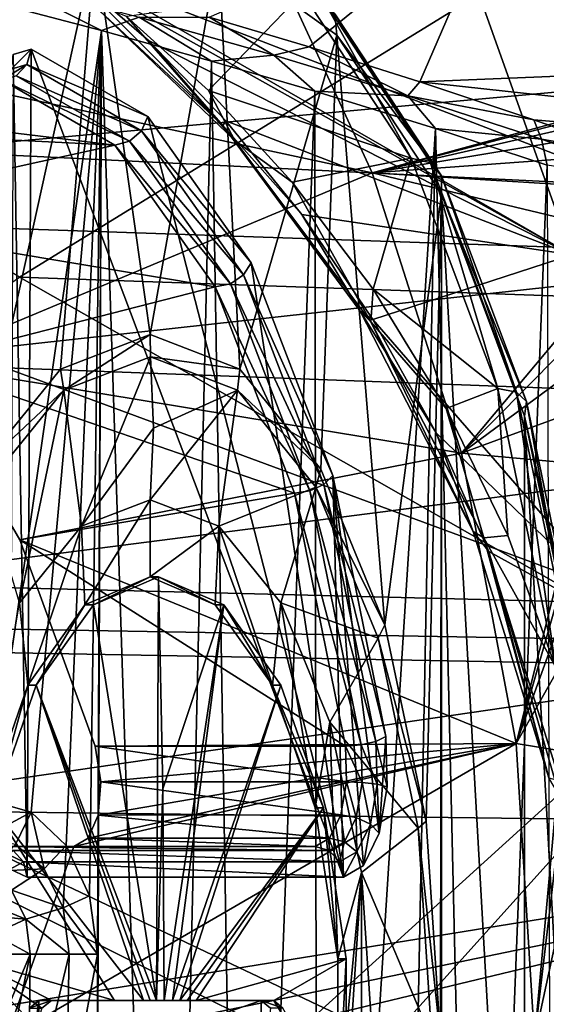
# Model space of a CAD drawing. Header units: metres. Extents: x -240 to 45, y -77 to 27.
# Tile 89 of 256: x -191.26 to -187.84, y 0.23 to 6.62. Entities that reach past the tile are written whole.
import ezdxf

# ---------------------------------------------------------------- set-up
doc = ezdxf.new("R2010")
doc.units = ezdxf.units.M
doc.layers.add('solid_MASSBILD_K_E_SW0001', color=7, linetype='CONTINUOUS')

msp = doc.modelspace()

# ---------------------------------------------------------------- linework, layer by layer
at = {"layer": 'solid_MASSBILD_K_E_SW0001'}
for points in [[(-192.604462, 6.404369, 286.06601), (-189.768494, 7.35258, 293.303986), (-193.542236, 8.317084, 286.630066)], [(-189.768494, 7.35258, 293.303986), (-185.763031, 6.482007, 299.73645), (-186.662125, 8.006168, 300.297791)], [(-193.191132, 7.826756, 330.970154), (-194.051926, 5.353602, 331.747467), (-186.066376, 5.082666, 338.935089)], [(-185.296661, 7.431373, 338.156219), (-193.191132, 7.826756, 330.970154), (-186.066376, 5.082666, 338.935089)], [(-183.156906, 6.567635, 337.241791), (-182.699585, 7.702078, 336.662445), (-191.50354, 7.073294, 330.026367)], [(-180.803955, 6.536431, 336.447327), (-188.12175, 7.464763, 330.030701), (-180.281296, 7.568275, 335.786835)], [(-191.258286, 4.944893, 331.910797), (-195.43837, 7.49232, 326.287506), (-187.815994, 7.067466, 333.560028)], [(-187.676834, 5.090929, 289.131897), (-191.81842, 7.476939, 282.652496), (-188.531235, 7.487566, 289.689087)], [(-185.802536, 6.226002, 293.614807), (-188.531235, 7.487566, 289.689087), (-185.573288, 6.74363, 294.53302)], [(-185.982086, 5.631997, 292.768219), (-188.531235, 7.487566, 289.689087), (-185.802536, 6.226002, 293.614807)], [(-187.676834, 5.090929, 289.131897), (-188.531235, 7.487566, 289.689087), (-185.982086, 5.631997, 292.768219)], [(-187.676834, 5.090929, 289.131897), (-190.916458, 6.910235, 284.043304), (-191.81842, 7.476939, 282.652496)], [(-188.12175, 7.464763, 330.030701), (-189.380234, 6.440309, 329.888214), (-190.028763, 6.633345, 329.212585)], [(-188.12175, 7.464763, 330.030701), (-188.661606, 6.213643, 330.63797), (-189.380234, 6.440309, 329.888214)], [(-180.803955, 6.536431, 336.447327), (-188.661606, 6.213643, 330.63797), (-188.12175, 7.464763, 330.030701)], [(-192.604462, 6.404369, 286.06601), (-188.970947, 5.623147, 292.786469), (-189.768494, 7.35258, 293.303986)], [(-189.768494, 7.35258, 293.303986), (-186.04657, 6.421677, 299.156311), (-185.763031, 6.482007, 299.73645)], [(-189.768494, 7.35258, 293.303986), (-188.970947, 5.623147, 292.786469), (-186.04657, 6.421677, 299.156311)], [(-191.601288, 6.741704, 277.535492), (-190.768585, 7.097273, 279.280579), (-191.542892, 6.601241, 277.567108)], [(-191.517883, 3.70022, 277.622467), (-191.542892, 6.601241, 277.567108), (-190.768585, 7.097273, 279.280579)], [(-190.992737, 4.349341, 278.784576), (-191.517883, 3.70022, 277.622467), (-190.768585, 7.097273, 279.280579)], [(-190.411667, 4.572498, 280.070404), (-190.992737, 4.349341, 278.784576), (-190.768585, 7.097273, 279.280579)], [(-190.411667, 4.572498, 280.070404), (-190.768585, 7.097273, 279.280579), (-189.967896, 7.06832, 281.052429)], [(-183.156906, 6.567635, 337.241791), (-191.50354, 7.073294, 330.026367), (-191.939804, 5.76866, 330.49585)], [(-183.166763, 4.661078, 339.045105), (-191.258286, 4.944893, 331.910797), (-187.815994, 7.067466, 333.560028)], [(-189.830627, 4.349346, 281.356201), (-190.411667, 4.572498, 280.070404), (-189.967896, 7.06832, 281.052429)], [(-189.830627, 4.349346, 281.356201), (-189.967896, 7.06832, 281.052429), (-189.200012, 6.516521, 282.751678)], [(-189.213058, 6.655251, 282.820374), (-189.200012, 6.516521, 282.751678), (-189.967896, 7.06832, 281.052429)], [(-189.940521, 5.930441, 285.181274), (-190.799698, 6.732921, 283.888794), (-190.916458, 6.910235, 284.043304)], [(-187.676834, 5.090929, 289.131897), (-190.422134, 6.481829, 284.685913), (-190.916458, 6.910235, 284.043304)], [(-189.940521, 5.930441, 285.181274), (-190.916458, 6.910235, 284.043304), (-190.422134, 6.481829, 284.685913)], [(-191.355667, 6.86489, 327.912842), (-190.726349, 6.545574, 328.596161), (-191.482513, 6.744527, 327.813141)], [(-191.355667, 6.86489, 327.912842), (-190.482071, 6.632542, 328.817505), (-190.726349, 6.545574, 328.596161)], [(-190.565048, 6.63852, 283.850128), (-190.032227, 6.157423, 284.501129), (-189.424438, 6.792009, 282.983551)], [(-190.032227, 6.157423, 284.501129), (-188.718506, 5.718165, 284.545685), (-189.424438, 6.792009, 282.983551)], [(-189.294647, 6.755436, 282.906799), (-189.424438, 6.792009, 282.983551), (-188.718506, 5.718165, 284.545685)], [(-191.450439, 1.54818, 327.846344), (-191.482513, 6.744527, 327.813141), (-190.726349, 6.545574, 328.596161)], [(-190.799698, 6.732921, 283.888794), (-189.861481, 5.831834, 285.009033), (-190.565048, 6.63852, 283.850128)], [(-189.940521, 5.930441, 285.181274), (-189.861481, 5.831834, 285.009033), (-190.799698, 6.732921, 283.888794)], [(-189.294647, 6.755436, 282.906799), (-188.718506, 5.718165, 284.545685), (-188.592529, 5.687376, 284.460541)], [(-189.294647, 6.755436, 282.906799), (-188.592529, 5.687376, 284.460541), (-189.213058, 6.655251, 282.820374)], [(-189.213058, 6.655251, 282.820374), (-188.521347, 5.603031, 284.351074), (-189.200012, 6.516521, 282.751678)], [(-188.592529, 5.687376, 284.460541), (-188.521347, 5.603031, 284.351074), (-189.213058, 6.655251, 282.820374)], [(-190.482071, 6.632542, 328.817505), (-190.01442, 6.348152, 329.333405), (-190.726349, 6.545574, 328.596161)], [(-189.861481, 5.831834, 285.009033), (-190.032227, 6.157423, 284.501129), (-190.565048, 6.63852, 283.850128)], [(-190.482071, 6.632542, 328.817505), (-190.028763, 6.633345, 329.212585), (-189.610352, 6.38561, 329.720184)], [(-190.482071, 6.632542, 328.817505), (-189.610352, 6.38561, 329.720184), (-190.01442, 6.348152, 329.333405)], [(-189.610352, 6.38561, 329.720184), (-190.028763, 6.633345, 329.212585), (-189.380234, 6.440309, 329.888214)], [(-183.530182, 5.354611, 337.730255), (-183.156906, 6.567635, 337.241791), (-191.939804, 5.76866, 330.49585)], [(-191.184128, 1.473345, 328.122131), (-191.450439, 1.54818, 327.846344), (-190.726349, 6.545574, 328.596161)], [(-190.956314, 1.255816, 328.358032), (-191.184128, 1.473345, 328.122131), (-190.726349, 6.545574, 328.596161)], [(-190.805252, 0.930188, 328.514465), (-190.956314, 1.255816, 328.358032), (-190.726349, 6.545574, 328.596161)], [(-190.753174, 0.551514, 328.56839), (-190.805252, 0.930188, 328.514465), (-190.726349, 6.545574, 328.596161)], [(-190.753174, -0.551514, 328.56839), (-190.726349, 6.545574, 328.596161), (-190.302261, -6.429064, 329.035309)], [(-190.753174, -0.551514, 328.56839), (-190.753174, 0.551514, 328.56839), (-190.726349, 6.545574, 328.596161)], [(-190.726349, 6.545574, 328.596161), (-190.01442, 6.348152, 329.333405), (-190.302261, -6.429064, 329.035309)], [(-181.233017, 5.400058, 337.012115), (-188.661606, 6.213643, 330.63797), (-180.803955, 6.536431, 336.447327)], [(-189.940521, 5.930441, 285.181274), (-190.422134, 6.481829, 284.685913), (-189.919662, 5.960014, 285.276031)], [(-187.676834, 5.090929, 289.131897), (-189.919662, 5.960014, 285.276031), (-190.422134, 6.481829, 284.685913)], [(-189.305466, 3.700231, 282.518311), (-189.830627, 4.349346, 281.356201), (-189.200012, 6.516521, 282.751678)], [(-188.888596, 2.688542, 283.440796), (-189.305466, 3.700231, 282.518311), (-189.200012, 6.516521, 282.751678)], [(-188.888596, 2.688542, 283.440796), (-189.200012, 6.516521, 282.751678), (-188.522003, 5.483212, 284.252014)], [(-188.521347, 5.603031, 284.351074), (-188.522003, 5.483212, 284.252014), (-189.200012, 6.516521, 282.751678)], [(-191.922363, 4.38651, 285.638641), (-188.970947, 5.623147, 292.786469), (-192.604462, 6.404369, 286.06601)], [(-191.318497, 1.10329, 280.734894), (-191.208176, 1.05, 280.979004), (-191.300873, 6.391037, 280.773865)], [(-191.312042, 6.29637, 280.814209), (-191.300873, 6.391037, 280.773865), (-191.183105, 6.425568, 281.034485)], [(-191.211105, 6.325947, 281.037598), (-191.312042, 6.29637, 280.814209), (-191.183105, 6.425568, 281.034485)], [(-191.208176, 1.05, 280.979004), (-191.183105, 6.425568, 281.034485), (-191.300873, 6.391037, 280.773865)], [(-190.42717, 5.988235, 282.707306), (-191.211105, 6.325947, 281.037598), (-191.183105, 6.425568, 281.034485)], [(-191.208176, 1.05, 280.979004), (-189.158539, 1.05, 285.514618), (-191.183105, 6.425568, 281.034485)], [(-189.158539, 1.05, 285.514618), (-190.42717, 5.988235, 282.707306), (-191.183105, 6.425568, 281.034485)], [(-189.610352, 6.38561, 329.720184), (-189.380234, 6.440309, 329.888214), (-188.740814, 6.122657, 330.620605)], [(-188.740814, 6.122657, 330.620605), (-189.380234, 6.440309, 329.888214), (-188.661606, 6.213643, 330.63797)], [(-188.970947, 5.623147, 292.786469), (-186.298309, 6.32209, 298.583405), (-186.04657, 6.421677, 299.156311)], [(-190.01442, 6.348152, 329.333405), (-189.803131, -6.287611, 329.552185), (-190.302261, -6.429064, 329.035309)], [(-189.610352, 6.38561, 329.720184), (-189.344437, 6.152596, 330.027191), (-190.01442, 6.348152, 329.333405)], [(-190.01442, 6.348152, 329.333405), (-189.344437, 6.152596, 330.027191), (-189.803131, -6.287611, 329.552185)], [(-189.610352, 6.38561, 329.720184), (-188.740814, 6.122657, 330.620605), (-189.344437, 6.152596, 330.027191)], [(-191.369125, 6.226995, 280.865845), (-191.312042, 6.29637, 280.814209), (-191.211105, 6.325947, 281.037598)], [(-191.280518, 6.252967, 281.061951), (-191.369125, 6.226995, 280.865845), (-191.211105, 6.325947, 281.037598)], [(-190.466873, 5.895425, 282.684448), (-191.280518, 6.252967, 281.061951), (-191.211105, 6.325947, 281.037598)], [(-190.42717, 5.988235, 282.707306), (-190.466873, 5.895425, 282.684448), (-191.211105, 6.325947, 281.037598)], [(-188.970947, 5.623147, 292.786469), (-186.527985, 6.18086, 298.001526), (-186.298309, 6.32209, 298.583405)], [(-190.64003, 5.802562, 282.721924), (-193.483246, 5.945626, 283.572693), (-194.140533, 6.226326, 282.351837)], [(-191.372528, 6.226326, 281.100983), (-190.64003, 5.802562, 282.721924), (-194.140533, 6.226326, 282.351837)], [(-190.544876, 5.827404, 282.689819), (-191.372528, 6.226326, 281.100983), (-191.280518, 6.252967, 281.061951)], [(-190.544876, 5.827404, 282.689819), (-190.64003, 5.802562, 282.721924), (-191.372528, 6.226326, 281.100983)], [(-190.544876, 5.827404, 282.689819), (-191.280518, 6.252967, 281.061951), (-190.466873, 5.895425, 282.684448)], [(-188.740814, 6.122657, 330.620605), (-188.661606, 6.213643, 330.63797), (-187.92366, 5.967614, 331.407562)], [(-187.92366, 5.967614, 331.407562), (-188.661606, 6.213643, 330.63797), (-181.233017, 5.400058, 337.012115)], [(-190.032227, 6.157423, 284.501129), (-189.489731, 5.562995, 285.091614), (-188.718506, 5.718165, 284.545685)], [(-189.861481, 5.831834, 285.009033), (-189.489731, 5.562995, 285.091614), (-190.032227, 6.157423, 284.501129)], [(-189.344437, 6.152596, 330.027191), (-189.325439, -6.146966, 330.046844), (-189.803131, -6.287611, 329.552185)], [(-189.344437, 6.152596, 330.027191), (-188.561584, 5.911178, 330.83786), (-189.325439, -6.146966, 330.046844)], [(-188.740814, 6.122657, 330.620605), (-188.561584, 5.911178, 330.83786), (-189.344437, 6.152596, 330.027191)], [(-188.970947, 5.623147, 292.786469), (-186.735001, 5.997465, 297.416077), (-186.527985, 6.18086, 298.001526)], [(-188.740814, 6.122657, 330.620605), (-187.92366, 5.967614, 331.407562), (-187.873871, 5.841907, 331.518372)], [(-188.740814, 6.122657, 330.620605), (-187.873871, 5.841907, 331.518372), (-188.561584, 5.911178, 330.83786)], [(-190.64003, 5.802562, 282.721924), (-192.72847, 5.342528, 284.676575), (-193.483246, 5.945626, 283.572693)], [(-190.42717, 5.988235, 282.707306), (-189.755707, 5.03836, 284.193146), (-190.466873, 5.895425, 282.684448)], [(-189.158539, 1.05, 285.514618), (-189.755707, 5.03836, 284.193146), (-190.42717, 5.988235, 282.707306)], [(-189.940521, 5.930441, 285.181274), (-189.919662, 5.960014, 285.276031), (-189.427826, 5.352276, 285.80368)], [(-187.676834, 5.090929, 289.131897), (-189.427826, 5.352276, 285.80368), (-189.919662, 5.960014, 285.276031)], [(-188.970947, 5.623147, 292.786469), (-186.919342, 5.771867, 296.833099), (-186.735001, 5.997465, 297.416077)], [(-187.274429, 5.737337, 332.085327), (-187.92366, 5.967614, 331.407562), (-181.233017, 5.400058, 337.012115)], [(-187.873871, 5.841907, 331.518372), (-187.92366, 5.967614, 331.407562), (-187.274429, 5.737337, 332.085327)], [(-190.544876, 5.827404, 282.689819), (-190.466873, 5.895425, 282.684448), (-189.805801, 4.960283, 284.147308)], [(-189.755707, 5.03836, 284.193146), (-189.805801, 4.960283, 284.147308), (-190.466873, 5.895425, 282.684448)], [(-189.050354, 4.724967, 286.074249), (-189.861481, 5.831834, 285.009033), (-189.940521, 5.930441, 285.181274)], [(-189.050354, 4.724967, 286.074249), (-189.940521, 5.930441, 285.181274), (-189.427826, 5.352276, 285.80368)], [(-188.561584, 5.911178, 330.83786), (-188.793533, -5.984075, 330.597656), (-189.325439, -6.146966, 330.046844)], [(-188.561584, 5.911178, 330.83786), (-188.286621, -5.82274, 331.122589), (-188.793533, -5.984075, 330.597656)], [(-188.561584, 5.911178, 330.83786), (-187.83667, 5.67342, 331.588531), (-188.286621, -5.82274, 331.122589)], [(-187.873871, 5.841907, 331.518372), (-187.83667, 5.67342, 331.588531), (-188.561584, 5.911178, 330.83786)], [(-189.891418, 4.903044, 284.135773), (-190.64003, 5.802562, 282.721924), (-190.544876, 5.827404, 282.689819)], [(-189.891418, 4.903044, 284.135773), (-190.544876, 5.827404, 282.689819), (-189.805801, 4.960283, 284.147308)], [(-189.861481, 5.831834, 285.009033), (-188.979294, 4.65648, 285.884766), (-189.489731, 5.562995, 285.091614)], [(-189.050354, 4.724967, 286.074249), (-188.979294, 4.65648, 285.884766), (-189.861481, 5.831834, 285.009033)], [(-187.873871, 5.841907, 331.518372), (-187.274429, 5.737337, 332.085327), (-187.010056, 5.541087, 332.412872)], [(-187.873871, 5.841907, 331.518372), (-187.010056, 5.541087, 332.412872), (-187.83667, 5.67342, 331.588531)], [(-190.64003, 5.802562, 282.721924), (-189.989395, 4.882133, 284.161713), (-192.72847, 5.342528, 284.676575)], [(-183.530182, 5.354611, 337.730255), (-191.939804, 5.76866, 330.49585), (-192.274658, 4.391833, 330.8703)], [(-189.891418, 4.903044, 284.135773), (-189.989395, 4.882133, 284.161713), (-190.64003, 5.802562, 282.721924)], [(-188.970947, 5.623147, 292.786469), (-187.080688, 5.506238, 296.262451), (-186.919342, 5.771867, 296.833099)], [(-189.489731, 5.562995, 285.091614), (-188.966171, 4.867445, 285.606384), (-188.718506, 5.718165, 284.545685)], [(-188.966171, 4.867445, 285.606384), (-188.157562, 4.222768, 285.787018), (-188.718506, 5.718165, 284.545685)], [(-188.592529, 5.687376, 284.460541), (-188.718506, 5.718165, 284.545685), (-188.157562, 4.222768, 285.787018)], [(-188.592529, 5.687376, 284.460541), (-188.157562, 4.222768, 285.787018), (-188.034592, 4.20003, 285.69516)], [(-188.592529, 5.687376, 284.460541), (-188.034592, 4.20003, 285.69516), (-188.521347, 5.603031, 284.351074)], [(-187.83667, 5.67342, 331.588531), (-187.805435, -5.662882, 331.62088), (-188.286621, -5.82274, 331.122589)], [(-191.922363, 4.38651, 285.638641), (-188.39151, 3.802784, 292.397919), (-188.970947, 5.623147, 292.786469)], [(-188.979294, 4.65648, 285.884766), (-188.966171, 4.867445, 285.606384), (-189.489731, 5.562995, 285.091614)], [(-188.970947, 5.623147, 292.786469), (-187.219757, 5.203539, 295.712677), (-187.080688, 5.506238, 296.262451)], [(-188.970947, 5.623147, 292.786469), (-188.39151, 3.802784, 292.397919), (-187.219757, 5.203539, 295.712677)], [(-188.521347, 5.603031, 284.351074), (-187.971695, 4.137744, 285.567383), (-188.522003, 5.483212, 284.252014)], [(-188.034592, 4.20003, 285.69516), (-187.971695, 4.137744, 285.567383), (-188.521347, 5.603031, 284.351074)], [(-188.620941, 1.413533, 284.033081), (-188.888596, 2.688542, 283.440796), (-188.522003, 5.483212, 284.252014)], [(-188.528702, 0.000008, 284.237183), (-188.620941, 1.413533, 284.033081), (-188.522003, 5.483212, 284.252014)], [(-188.528702, 0.000008, 284.237183), (-188.522003, 5.483212, 284.252014), (-188.522339, -5.483892, 284.251282)], [(-188.522003, 5.483212, 284.252014), (-187.983536, -4.044156, 285.443604), (-188.522339, -5.483892, 284.251282)], [(-188.522003, 5.483212, 284.252014), (-187.983215, 4.043052, 285.444275), (-187.983536, -4.044156, 285.443604)], [(-187.971695, 4.137744, 285.567383), (-187.983215, 4.043052, 285.444275), (-188.522003, 5.483212, 284.252014)], [(-194.051926, 5.353602, 331.747467), (-194.579056, 2.716932, 332.22345), (-186.537659, 2.579281, 339.411926)], [(-186.066376, 5.082666, 338.935089), (-194.051926, 5.353602, 331.747467), (-186.537659, 2.579281, 339.411926)], [(-189.989395, 4.882133, 284.161713), (-191.922363, 4.38651, 285.638641), (-192.72847, 5.342528, 284.676575)], [(-183.817825, 4.076342, 338.119995), (-183.530182, 5.354611, 337.730255), (-192.274658, 4.391833, 330.8703)], [(-189.050354, 4.724967, 286.074249), (-189.427826, 5.352276, 285.80368), (-188.966888, 4.670687, 286.260651)], [(-187.676834, 5.090929, 289.131897), (-188.966888, 4.670687, 286.260651), (-189.427826, 5.352276, 285.80368)], [(-188.39151, 3.802784, 292.397919), (-187.337494, 4.868909, 295.193329), (-187.219757, 5.203539, 295.712677)], [(-187.153931, 2.578876, 288.780273), (-188.966888, 4.670687, 286.260651), (-187.676834, 5.090929, 289.131897)], [(-189.755707, 5.03836, 284.193146), (-189.226196, 3.657241, 285.364899), (-189.805801, 4.960283, 284.147308)], [(-189.158539, 1.05, 285.514618), (-189.226196, 3.657241, 285.364899), (-189.755707, 5.03836, 284.193146)], [(-186.840195, 2.425261, 336.786926), (-194.686646, 2.569469, 329.647766), (-191.258286, 4.944893, 331.910797)], [(-186.840195, 2.425261, 336.786926), (-191.258286, 4.944893, 331.910797), (-183.166763, 4.661078, 339.045105)], [(-189.891418, 4.903044, 284.135773), (-189.805801, 4.960283, 284.147308), (-189.28447, 3.600559, 285.300903)], [(-189.226196, 3.657241, 285.364899), (-189.28447, 3.600559, 285.300903), (-189.805801, 4.960283, 284.147308)], [(-189.989395, 4.882133, 284.161713), (-189.476288, 3.543818, 285.29715), (-191.922363, 4.38651, 285.638641)], [(-189.376099, 3.559005, 285.276062), (-189.989395, 4.882133, 284.161713), (-189.891418, 4.903044, 284.135773)], [(-189.376099, 3.559005, 285.276062), (-189.476288, 3.543818, 285.29715), (-189.989395, 4.882133, 284.161713)], [(-189.376099, 3.559005, 285.276062), (-189.891418, 4.903044, 284.135773), (-189.28447, 3.600559, 285.300903)], [(-188.979294, 4.65648, 285.884766), (-188.492447, 4.093789, 286.033569), (-188.966171, 4.867445, 285.606384)], [(-188.966171, 4.867445, 285.606384), (-188.492447, 4.093789, 286.033569), (-188.157562, 4.222768, 285.787018)], [(-188.39151, 3.802784, 292.397919), (-187.435822, 4.507829, 294.711578), (-187.337494, 4.868909, 295.193329)], [(-188.315796, 3.294749, 286.714081), (-188.979294, 4.65648, 285.884766), (-189.050354, 4.724967, 286.074249)], [(-189.050354, 4.724967, 286.074249), (-188.966888, 4.670687, 286.260651), (-188.55751, 3.934297, 286.640198)], [(-188.315796, 3.294749, 286.714081), (-189.050354, 4.724967, 286.074249), (-188.55751, 3.934297, 286.640198)], [(-187.153931, 2.578876, 288.780273), (-188.55751, 3.934297, 286.640198), (-188.966888, 4.670687, 286.260651)], [(-188.979294, 4.65648, 285.884766), (-188.247025, 3.253806, 286.515991), (-188.492447, 4.093789, 286.033569)], [(-188.315796, 3.294749, 286.714081), (-188.247025, 3.253806, 286.515991), (-188.979294, 4.65648, 285.884766)], [(-190.972107, 4.212077, 278.821838), (-190.992737, 4.349341, 278.784576), (-190.411667, 4.572498, 280.070404)], [(-190.972107, 4.212077, 278.821838), (-190.411667, 4.572498, 280.070404), (-190.408539, 4.428833, 280.06897)], [(-190.408539, 4.428833, 280.06897), (-190.411667, 4.572498, 280.070404), (-189.830627, 4.349346, 281.356201)], [(-188.39151, 3.802784, 292.397919), (-187.5168, 4.126554, 294.273163), (-187.435822, 4.507829, 294.711578)], [(-190.857071, 3.328695, 279.084778), (-190.972107, 4.212077, 278.821838), (-190.408539, 4.428833, 280.06897)], [(-190.389404, 3.964471, 280.060333), (-190.857071, 3.328695, 279.084778), (-190.408539, 4.428833, 280.06897)], [(-189.844955, 4.21208, 281.316101), (-190.408539, 4.428833, 280.06897), (-189.830627, 4.349346, 281.356201)], [(-190.389404, 3.964471, 280.060333), (-190.408539, 4.428833, 280.06897), (-189.844955, 4.21208, 281.316101)], [(-183.817825, 4.076342, 338.119995), (-192.274658, 4.391833, 330.8703), (-192.509354, 2.959528, 331.143677)], [(-191.256714, 3.240499, 286.316925), (-188.39151, 3.802784, 292.397919), (-191.922363, 4.38651, 285.638641)], [(-189.476288, 3.543818, 285.29715), (-191.256714, 3.240499, 286.316925), (-191.922363, 4.38651, 285.638641)], [(-190.972107, 4.212077, 278.821838), (-191.517883, 3.70022, 277.622467), (-190.992737, 4.349341, 278.784576)], [(-189.844955, 4.21208, 281.316101), (-189.830627, 4.349346, 281.356201), (-189.305466, 3.700231, 282.518311)], [(-188.492447, 4.093789, 286.033569), (-188.092804, 3.267835, 286.369415), (-188.157562, 4.222768, 285.787018)], [(-188.092804, 3.267835, 286.369415), (-187.782944, 2.416063, 286.615997), (-188.157562, 4.222768, 285.787018)], [(-188.034592, 4.20003, 285.69516), (-188.157562, 4.222768, 285.787018), (-187.782944, 2.416063, 286.615997)], [(-190.972107, 4.212077, 278.821838), (-191.48053, 3.58301, 277.696747), (-191.517883, 3.70022, 277.622467)], [(-191.25885, 2.831563, 278.195679), (-191.48053, 3.58301, 277.696747), (-190.972107, 4.212077, 278.821838)], [(-191.25885, 2.831563, 278.195679), (-190.972107, 4.212077, 278.821838), (-190.857071, 3.328695, 279.084778)], [(-190.411667, 3.5, 280.070404), (-189.844955, 4.21208, 281.316101), (-189.966278, 3.328695, 281.056)], [(-190.389404, 3.964471, 280.060333), (-189.844955, 4.21208, 281.316101), (-190.411667, 3.5, 280.070404)], [(-189.966278, 3.328695, 281.056), (-189.844955, 4.21208, 281.316101), (-189.336533, 3.583015, 282.441193)], [(-189.336533, 3.583015, 282.441193), (-189.844955, 4.21208, 281.316101), (-189.305466, 3.700231, 282.518311)], [(-188.034592, 4.20003, 285.69516), (-187.782944, 2.416063, 286.615997), (-187.662003, 2.403051, 286.519684)], [(-188.034592, 4.20003, 285.69516), (-187.662003, 2.403051, 286.519684), (-187.971695, 4.137744, 285.567383)], [(-188.247025, 3.253806, 286.515991), (-188.092804, 3.267835, 286.369415), (-188.492447, 4.093789, 286.033569)], [(-188.39151, 3.802784, 292.397919), (-187.582703, 3.730378, 293.880737), (-187.5168, 4.126554, 294.273163)], [(-187.971695, 4.137744, 285.567383), (-187.604614, 2.367415, 286.3797), (-187.983215, 4.043052, 285.444275)], [(-187.971695, 4.137744, 285.567383), (-187.662003, 2.403051, 286.519684), (-187.604614, 2.367415, 286.3797)], [(-184.020477, 2.747442, 338.404724), (-183.817825, 4.076342, 338.119995), (-192.509354, 2.959528, 331.143677)], [(-187.983215, 4.043052, 285.444275), (-187.626648, -2.320381, 286.233337), (-187.983536, -4.044156, 285.443604)], [(-187.983215, 4.043052, 285.444275), (-187.626434, 2.318772, 286.233826), (-187.626648, -2.320381, 286.233337)], [(-187.604614, 2.367415, 286.3797), (-187.626434, 2.318772, 286.233826), (-187.983215, 4.043052, 285.444275)], [(-190.389404, 3.964471, 280.060333), (-190.411667, 3.5, 280.070404), (-190.857071, 3.328695, 279.084778)], [(-188.315796, 3.294749, 286.714081), (-188.55751, 3.934297, 286.640198), (-188.215286, 3.164324, 286.940704)], [(-187.153931, 2.578876, 288.780273), (-188.215286, 3.164324, 286.940704), (-188.55751, 3.934297, 286.640198)], [(-191.256714, 3.240499, 286.316925), (-188.038666, 1.91899, 292.153931), (-188.39151, 3.802784, 292.397919)], [(-188.39151, 3.802784, 292.397919), (-188.038666, 1.91899, 292.153931), (-187.582703, 3.730378, 293.880737)], [(-188.038666, 1.91899, 292.153931), (-187.635803, 3.324306, 293.535583), (-187.582703, 3.730378, 293.880737)], [(-189.336533, 3.583015, 282.441193), (-189.305466, 3.700231, 282.518311), (-188.888596, 2.688542, 283.440796)], [(-189.226196, 3.657241, 285.364899), (-188.883957, 1.963043, 286.122253), (-189.28447, 3.600559, 285.300903)], [(-188.925751, 1.337162, 286.029755), (-188.883957, 1.963043, 286.122253), (-189.226196, 3.657241, 285.364899)], [(-189.027985, 1.125908, 285.803528), (-189.226196, 3.657241, 285.364899), (-189.158539, 1.05, 285.514618)], [(-188.925751, 1.337162, 286.029755), (-189.226196, 3.657241, 285.364899), (-189.027985, 1.125908, 285.803528)], [(-189.966278, 3.328695, 281.056), (-189.336533, 3.583015, 282.441193), (-189.564499, 2.831563, 281.945099)], [(-189.564499, 2.831563, 281.945099), (-189.336533, 3.583015, 282.441193), (-188.93306, 2.603216, 283.334045)], [(-189.376099, 3.559005, 285.276062), (-189.28447, 3.600559, 285.300903), (-188.94751, 1.932636, 286.046539)], [(-188.93306, 2.603216, 283.334045), (-189.336533, 3.583015, 282.441193), (-188.888596, 2.688542, 283.440796)], [(-188.883957, 1.963043, 286.122253), (-188.94751, 1.932636, 286.046539), (-189.28447, 3.600559, 285.300903)], [(-189.476288, 3.543818, 285.29715), (-189.144669, 1.902174, 286.031006), (-191.256714, 3.240499, 286.316925)], [(-189.04303, 1.910329, 286.013092), (-189.476288, 3.543818, 285.29715), (-189.376099, 3.559005, 285.276062)], [(-189.04303, 1.910329, 286.013092), (-189.144669, 1.902174, 286.031006), (-189.476288, 3.543818, 285.29715)], [(-189.04303, 1.910329, 286.013092), (-189.376099, 3.559005, 285.276062), (-188.94751, 1.932636, 286.046539)], [(-190.834198, 2.819082, 279.135376), (-190.857071, 3.328695, 279.084778), (-190.411667, 3.5, 280.070404)], [(-190.411667, 3, 280.070404), (-190.834198, 2.819082, 279.135376), (-190.411667, 3.5, 280.070404)], [(-190.411667, 3, 280.070404), (-190.411667, 3.5, 280.070404), (-189.966278, 3.328695, 281.056)], [(-191.20578, 2.298128, 278.31311), (-191.25885, 2.831563, 278.195679), (-190.857071, 3.328695, 279.084778)], [(-190.834198, 2.819082, 279.135376), (-191.20578, 2.298128, 278.31311), (-190.857071, 3.328695, 279.084778)], [(-189.989136, 2.819082, 281.005402), (-190.411667, 3, 280.070404), (-189.966278, 3.328695, 281.056)], [(-189.617569, 2.298128, 281.827667), (-189.989136, 2.819082, 281.005402), (-189.966278, 3.328695, 281.056)], [(-189.617569, 2.298128, 281.827667), (-189.966278, 3.328695, 281.056), (-189.564499, 2.831563, 281.945099)], [(-188.038666, 1.91899, 292.153931), (-187.678207, 2.911981, 293.237091), (-187.635803, 3.324306, 293.535583)], [(-187.825165, 1.695099, 287.100861), (-188.247025, 3.253806, 286.515991), (-188.315796, 3.294749, 286.714081)], [(-187.825165, 1.695099, 287.100861), (-188.315796, 3.294749, 286.714081), (-188.215286, 3.164324, 286.940704)], [(-188.247025, 3.253806, 286.515991), (-187.782944, 2.416063, 286.615997), (-188.092804, 3.267835, 286.369415)], [(-191.256714, 3.240499, 286.316925), (-190.767166, 1.902174, 286.764221), (-188.038666, 1.91899, 292.153931)], [(-189.144669, 1.902174, 286.031006), (-190.767166, 1.902174, 286.764221), (-191.256714, 3.240499, 286.316925)], [(-188.247025, 3.253806, 286.515991), (-187.755478, 1.67675, 286.899719), (-187.782944, 2.416063, 286.615997)], [(-187.825165, 1.695099, 287.100861), (-187.755478, 1.67675, 286.899719), (-188.247025, 3.253806, 286.515991)], [(-187.825165, 1.695099, 287.100861), (-188.215286, 3.164324, 286.940704), (-187.757507, 1.579697, 287.32074)], [(-187.153931, 2.578876, 288.780273), (-187.757507, 1.579697, 287.32074), (-188.215286, 3.164324, 286.940704)], [(-184.020477, 2.747442, 338.404724), (-192.509354, 2.959528, 331.143677), (-192.647552, 1.489617, 331.311127)], [(-190.411667, 3, 280.070404), (-190.779633, 2.819086, 279.110718), (-190.834198, 2.819082, 279.135376)], [(-190.779633, 2.819086, 279.110718), (-190.357101, 3, 280.045715), (-190.369431, 0.25, 279.91922)], [(-190.411667, 3, 280.070404), (-190.357101, 3, 280.045715), (-190.779633, 2.819086, 279.110718)], [(-189.989136, 2.819082, 281.005402), (-190.357101, 3, 280.045715), (-190.411667, 3, 280.070404)], [(-190.357101, 3, 280.045715), (-190.328354, 1.625165, 280.032745), (-190.369431, 0.25, 279.91922)], [(-189.934586, 2.819086, 280.980743), (-190.328354, 1.625165, 280.032745), (-190.357101, 3, 280.045715)], [(-189.989136, 2.819082, 281.005402), (-189.934586, 2.819086, 280.980743), (-190.357101, 3, 280.045715)], [(-188.038666, 1.91899, 292.153931), (-187.71167, 2.496102, 292.983826), (-187.678207, 2.911981, 293.237091)], [(-191.20578, 2.298128, 278.31311), (-191.481567, 1.5, 277.70282), (-191.25885, 2.831563, 278.195679)], [(-190.834198, 2.819082, 279.135376), (-191.151199, 2.29815, 278.288483), (-191.20578, 2.298128, 278.31311)], [(-191.151199, 2.29815, 278.288483), (-190.779633, 2.819086, 279.110718), (-190.369431, 0.25, 279.91922)], [(-190.834198, 2.819082, 279.135376), (-190.779633, 2.819086, 279.110718), (-191.151199, 2.29815, 278.288483)], [(-189.934586, 2.819086, 280.980743), (-190.319901, 0.25, 280.028931), (-190.328354, 1.625165, 280.032745)], [(-189.934586, 2.819086, 280.980743), (-190.26561, 0.25, 280.148956), (-190.319901, 0.25, 280.028931)], [(-189.934586, 2.819086, 280.980743), (-189.563004, 2.29815, 281.802979), (-190.26561, 0.25, 280.148956)], [(-189.617569, 2.298128, 281.827667), (-189.934586, 2.819086, 280.980743), (-189.989136, 2.819082, 281.005402)], [(-189.617569, 2.298128, 281.827667), (-189.563004, 2.29815, 281.802979), (-189.934586, 2.819086, 280.980743)], [(-189.341782, 1.5, 282.437958), (-189.617569, 2.298128, 281.827667), (-189.564499, 2.831563, 281.945099)], [(-189.564499, 2.831563, 281.945099), (-188.93306, 2.603216, 283.334045), (-189.245636, 2.057252, 282.650726)], [(-189.341782, 1.5, 282.437958), (-189.564499, 2.831563, 281.945099), (-189.245636, 2.057252, 282.650726)], [(-194.579056, 2.716932, 332.22345), (-195.525284, 0, 331.66098), (-188.857285, 0, 337.716949)], [(-186.537659, 2.579281, 339.411926), (-194.579056, 2.716932, 332.22345), (-188.857285, 0, 337.716949)], [(-184.140427, 1.383468, 338.579254), (-184.020477, 2.747442, 338.404724), (-192.647552, 1.489617, 331.311127)], [(-188.93306, 2.603216, 283.334045), (-188.888596, 2.688542, 283.440796), (-188.620941, 1.413533, 284.033081)], [(-194.686646, 2.569469, 329.647766), (-189.510956, 0, 334.740784), (-196.222717, 0, 328.509491)], [(-186.840195, 2.425261, 336.786926), (-189.510956, 0, 334.740784), (-194.686646, 2.569469, 329.647766)], [(-189.245636, 2.057252, 282.650726), (-188.93306, 2.603216, 283.334045), (-188.673996, 1.368594, 283.907318)], [(-188.673996, 1.368594, 283.907318), (-188.93306, 2.603216, 283.334045), (-188.620941, 1.413533, 284.033081)], [(-186.537659, 2.579281, 339.411926), (-188.857285, 0, 337.716949), (-182.540787, 0, 342.990662)], [(-188.038666, 1.91899, 292.153931), (-187.748199, 1.870469, 292.684937), (-187.71167, 2.496102, 292.983826)], [(-186.840195, 2.425261, 336.786926), (-183.199127, 0, 340.141876), (-189.510956, 0, 334.740784)], [(-191.20578, 2.298128, 278.31311), (-191.426987, 1.500036, 277.678192), (-191.481567, 1.5, 277.70282)], [(-191.426987, 1.500036, 277.678192), (-191.151199, 2.29815, 278.288483), (-190.453751, 0.25, 279.732544)], [(-191.20578, 2.298128, 278.31311), (-191.151199, 2.29815, 278.288483), (-191.426987, 1.500036, 277.678192)], [(-191.151199, 2.29815, 278.288483), (-190.412323, 0.25, 279.824219), (-190.453751, 0.25, 279.732544)], [(-191.151199, 2.29815, 278.288483), (-190.369431, 0.25, 279.91922), (-190.412323, 0.25, 279.824219)], [(-189.563004, 2.29815, 281.802979), (-190.218628, 0.25, 280.252838), (-190.26561, 0.25, 280.148956)], [(-189.563004, 2.29815, 281.802979), (-189.287216, 1.500036, 282.413269), (-190.218628, 0.25, 280.252838)], [(-189.617569, 2.298128, 281.827667), (-189.287216, 1.500036, 282.413269), (-189.563004, 2.29815, 281.802979)], [(-189.341782, 1.5, 282.437958), (-189.287216, 1.500036, 282.413269), (-189.617569, 2.298128, 281.827667)], [(-189.195038, 0.520954, 282.762665), (-189.341782, 1.5, 282.437958), (-189.245636, 2.057252, 282.650726)], [(-189.245636, 2.057252, 282.650726), (-188.673996, 1.368594, 283.907318), (-189.040909, 1.081552, 283.10376)], [(-189.195038, 0.520954, 282.762665), (-189.245636, 2.057252, 282.650726), (-189.040909, 1.081552, 283.10376)], [(-188.038666, 1.91899, 292.153931), (-191.348267, 0, 285.25589), (-187.919601, 0, 292.069122)], [(-190.907303, 1.25, 286.304871), (-191.348267, 0, 285.25589), (-188.038666, 1.91899, 292.153931)], [(-190.813309, 1.304135, 286.510712), (-190.907303, 1.25, 286.304871), (-188.038666, 1.91899, 292.153931)], [(-190.749695, 1.454319, 286.676117), (-190.813309, 1.304135, 286.510712), (-188.038666, 1.91899, 292.153931)], [(-190.767166, 1.902174, 286.764221), (-190.732315, 1.668822, 286.767212), (-188.038666, 1.91899, 292.153931)], [(-190.732315, 1.668822, 286.767212), (-190.749695, 1.454319, 286.676117), (-188.038666, 1.91899, 292.153931)], [(-188.93898, 1.653945, 286.06543), (-189.04303, 1.910329, 286.013092), (-188.94751, 1.932636, 286.046539)], [(-188.873993, 1.637953, 286.144287), (-188.94751, 1.932636, 286.046539), (-188.883957, 1.963043, 286.122253)], [(-188.93898, 1.653945, 286.06543), (-188.94751, 1.932636, 286.046539), (-188.873993, 1.637953, 286.144287)], [(-188.873993, 1.637953, 286.144287), (-188.883957, 1.963043, 286.122253), (-188.925751, 1.337162, 286.029755)], [(-188.038666, 1.91899, 292.153931), (-187.919601, 0, 292.069122), (-187.748199, 1.870469, 292.684937)], [(-189.137543, 1.669966, 286.046753), (-190.732315, 1.668822, 286.767212), (-190.767166, 1.902174, 286.764221)], [(-189.137543, 1.669966, 286.046753), (-190.767166, 1.902174, 286.764221), (-189.144669, 1.902174, 286.031006)], [(-189.035522, 1.665677, 286.029663), (-189.144669, 1.902174, 286.031006), (-189.04303, 1.910329, 286.013092)], [(-189.035522, 1.665677, 286.029663), (-189.137543, 1.669966, 286.046753), (-189.144669, 1.902174, 286.031006)], [(-189.035522, 1.665677, 286.029663), (-189.04303, 1.910329, 286.013092), (-188.93898, 1.653945, 286.06543)], [(-187.771698, 1.244757, 292.47702), (-187.748199, 1.870469, 292.684937), (-187.919601, 0, 292.069122)], [(-189.174515, 1.455116, 285.964935), (-190.749695, 1.454319, 286.676117), (-190.732315, 1.668822, 286.767212)], [(-189.137543, 1.669966, 286.046753), (-189.174515, 1.455116, 285.964935), (-190.732315, 1.668822, 286.767212)], [(-189.074478, 1.439313, 285.943481), (-189.174515, 1.455116, 285.964935), (-189.137543, 1.669966, 286.046753)], [(-189.074478, 1.439313, 285.943481), (-189.137543, 1.669966, 286.046753), (-189.035522, 1.665677, 286.029663)], [(-189.074478, 1.439313, 285.943481), (-189.035522, 1.665677, 286.029663), (-188.983337, 1.396086, 285.967255)], [(-189.035522, 1.665677, 286.029663), (-188.93898, 1.653945, 286.06543), (-188.983337, 1.396086, 285.967255)], [(-190.328354, 1.625165, 280.032745), (-190.319901, 0.25, 280.028931), (-190.369431, 0.25, 279.91922)], [(-188.983337, 1.396086, 285.967255), (-188.93898, 1.653945, 286.06543), (-188.925751, 1.337162, 286.029755)], [(-188.93898, 1.653945, 286.06543), (-188.873993, 1.637953, 286.144287), (-188.925751, 1.337162, 286.029755)], [(-191.495834, 1.304037, 327.890991), (-191.450439, 1.54818, 327.846344), (-191.184128, 1.473345, 328.122131)], [(-184.140427, 1.383468, 338.579254), (-192.647552, 1.489617, 331.311127), (-192.692886, 0, 331.36792)], [(-191.573746, 0.520941, 277.353455), (-191.426987, 1.500036, 277.678192), (-190.643127, 0.25, 279.316437)], [(-191.283829, 1.262586, 328.098053), (-191.495834, 1.304037, 327.890991), (-191.184128, 1.473345, 328.122131)], [(-191.426987, 1.500036, 277.678192), (-190.453751, 0.25, 279.732544), (-190.643127, 0.25, 279.316437)], [(-191.283829, 1.262586, 328.098053), (-191.184128, 1.473345, 328.122131), (-191.09935, 1.104632, 328.280884)], [(-191.09935, 1.104632, 328.280884), (-191.184128, 1.473345, 328.122131), (-190.956314, 1.255816, 328.358032)], [(-189.287216, 1.500036, 282.413269), (-190.17131, 0.25, 280.357605), (-190.218628, 0.25, 280.252838)], [(-189.287216, 1.500036, 282.413269), (-190.112946, 0.25, 280.487244), (-190.17131, 0.25, 280.357605)], [(-189.287216, 1.500036, 282.413269), (-189.140472, 0.520941, 282.738007), (-190.112946, 0.25, 280.487244)], [(-189.195038, 0.520954, 282.762665), (-189.287216, 1.500036, 282.413269), (-189.341782, 1.5, 282.437958)], [(-189.195038, 0.520954, 282.762665), (-189.140472, 0.520941, 282.738007), (-189.287216, 1.500036, 282.413269)], [(-189.247543, 1.304218, 285.803345), (-190.813309, 1.304135, 286.510712), (-190.749695, 1.454319, 286.676117)], [(-189.174515, 1.455116, 285.964935), (-189.247543, 1.304218, 285.803345), (-190.749695, 1.454319, 286.676117)], [(-189.151413, 1.280329, 285.773224), (-189.247543, 1.304218, 285.803345), (-189.174515, 1.455116, 285.964935)], [(-189.151413, 1.280329, 285.773224), (-189.174515, 1.455116, 285.964935), (-189.074478, 1.439313, 285.943481)], [(-189.151413, 1.280329, 285.773224), (-189.074478, 1.439313, 285.943481), (-189.070984, 1.214982, 285.773285)], [(-189.074478, 1.439313, 285.943481), (-188.983337, 1.396086, 285.967255), (-189.070984, 1.214982, 285.773285)], [(-188.673996, 1.368594, 283.907318), (-188.620941, 1.413533, 284.033081), (-188.528702, 0.000008, 284.237183)], [(-184.140427, 1.383468, 338.579254), (-192.692886, 0, 331.36792), (-190.824524, 0, 333.012726)], [(-184.140427, 1.383468, 338.579254), (-190.824524, 0, 333.012726), (-189.899078, 0, 333.816956)], [(-184.140427, 1.383468, 338.579254), (-189.899078, 0, 333.816956), (-184.179077, 0, 338.639221)], [(-189.070984, 1.214982, 285.773285), (-188.983337, 1.396086, 285.967255), (-189.027985, 1.125908, 285.803528)], [(-189.040909, 1.081552, 283.10376), (-188.673996, 1.368594, 283.907318), (-188.584732, 0.000004, 284.104858)], [(-188.983337, 1.396086, 285.967255), (-188.925751, 1.337162, 286.029755), (-189.027985, 1.125908, 285.803528)], [(-188.584732, 0.000004, 284.104858), (-188.673996, 1.368594, 283.907318), (-188.528702, 0.000008, 284.237183)], [(-189.34079, 1.25, 285.596985), (-190.907303, 1.25, 286.304871), (-190.813309, 1.304135, 286.510712)], [(-189.247543, 1.304218, 285.803345), (-189.34079, 1.25, 285.596985), (-190.813309, 1.304135, 286.510712)], [(-189.249664, 1.223205, 285.555817), (-189.34079, 1.25, 285.596985), (-189.247543, 1.304218, 285.803345)], [(-189.249664, 1.223205, 285.555817), (-189.247543, 1.304218, 285.803345), (-189.151413, 1.280329, 285.773224)], [(-189.249664, 1.223205, 285.555817), (-189.151413, 1.280329, 285.773224), (-189.182907, 1.149909, 285.525635)], [(-189.151413, 1.280329, 285.773224), (-189.070984, 1.214982, 285.773285), (-189.182907, 1.149909, 285.525635)], [(-191.283829, 1.262586, 328.098053), (-191.09935, 1.104632, 328.280884), (-191.454391, 1.087986, 328.163757)], [(-190.907303, 1.25, 286.304871), (-191.393311, 1.25, 285.289337), (-191.348267, 0, 285.25589)], [(-191.390427, 1.25, 281.061371), (-191.393311, 1.25, 285.289337), (-190.907303, 1.25, 286.304871)], [(-189.34079, 1.25, 285.596985), (-191.390427, 1.25, 281.061371), (-190.907303, 1.25, 286.304871)], [(-189.249664, 1.223205, 285.555817), (-191.390427, 1.25, 281.061371), (-189.34079, 1.25, 285.596985)], [(-191.299301, 1.223205, 281.020203), (-191.390427, 1.25, 281.061371), (-189.249664, 1.223205, 285.555817)], [(-191.327103, 1.195588, 280.780762), (-191.299301, 1.223205, 281.020203), (-191.232544, 1.149909, 280.990021)], [(-191.299301, 1.223205, 281.020203), (-189.249664, 1.223205, 285.555817), (-189.182907, 1.149909, 285.525635)], [(-191.232544, 1.149909, 280.990021), (-191.299301, 1.223205, 281.020203), (-189.182907, 1.149909, 285.525635)], [(-191.09935, 1.104632, 328.280884), (-190.956314, 1.255816, 328.358032), (-190.976181, 0.852929, 328.405334)], [(-190.976181, 0.852929, 328.405334), (-190.956314, 1.255816, 328.358032), (-190.805252, 0.930188, 328.514465)], [(-189.182907, 1.149909, 285.525635), (-189.070984, 1.214982, 285.773285), (-189.158539, 1.05, 285.514618)], [(-189.070984, 1.214982, 285.773285), (-189.027985, 1.125908, 285.803528), (-189.158539, 1.05, 285.514618)], [(-187.784714, 0.621493, 292.354858), (-187.771698, 1.244757, 292.47702), (-187.919601, 0, 292.069122)], [(-191.327103, 1.195588, 280.780762), (-191.232544, 1.149909, 280.990021), (-191.318497, 1.10329, 280.734894)], [(-191.09935, 1.104632, 328.280884), (-191.311157, 0.967585, 328.296875), (-191.454391, 1.087986, 328.163757)], [(-191.318497, 1.10329, 280.734894), (-191.232544, 1.149909, 280.990021), (-191.208176, 1.05, 280.979004)], [(-191.09935, 1.104632, 328.280884), (-190.976181, 0.852929, 328.405334), (-191.311157, 0.967585, 328.296875)], [(-191.232544, 1.149909, 280.990021), (-189.182907, 1.149909, 285.525635), (-189.158539, 1.05, 285.514618)], [(-191.232544, 1.149909, 280.990021), (-189.158539, 1.05, 285.514618), (-191.208176, 1.05, 280.979004)], [(-189.040909, 1.081552, 283.10376), (-189.040909, -1.081552, 283.10376), (-189.245636, -2.057252, 282.650726)], [(-189.195038, -0.520954, 282.762665), (-189.040909, 1.081552, 283.10376), (-189.245636, -2.057252, 282.650726)], [(-189.195038, -0.520954, 282.762665), (-189.195038, 0.520954, 282.762665), (-189.040909, 1.081552, 283.10376)], [(-189.040909, 1.081552, 283.10376), (-188.584732, 0.000004, 284.104858), (-188.970367, 0, 283.259857)], [(-189.040909, 1.081552, 283.10376), (-188.970367, 0, 283.259857), (-189.040909, -1.081552, 283.10376)], [(-191.311157, 0.967585, 328.296875), (-191.21701, 0.77803, 328.388397), (-191.5224, 0.90222, 328.418457)], [(-190.976181, 0.852929, 328.405334), (-191.21701, 0.77803, 328.388397), (-191.311157, 0.967585, 328.296875)], [(-191.21701, 0.77803, 328.388397), (-191.464554, 0.799645, 328.472382), (-191.5224, 0.90222, 328.418457)], [(-190.976181, 0.852929, 328.405334), (-190.805252, 0.930188, 328.514465), (-190.753174, 0.551514, 328.56839)], [(-190.976181, 0.852929, 328.405334), (-190.937439, 0.551514, 328.44751), (-191.21701, 0.77803, 328.388397)], [(-190.976181, 0.852929, 328.405334), (-190.753174, 0.551514, 328.56839), (-190.937439, 0.551514, 328.44751)], [(-191.21701, 0.77803, 328.388397), (-191.429871, 0.68022, 328.507568), (-191.464554, 0.799645, 328.472382)], [(-191.21701, 0.77803, 328.388397), (-191.188889, 0.551514, 328.421539), (-191.429871, 0.68022, 328.507568)], [(-191.21701, 0.77803, 328.388397), (-190.937439, 0.551514, 328.44751), (-191.188889, 0.551514, 328.421539)], [(-191.429871, 0.68022, 328.507568), (-191.188889, 0.551514, 328.421539), (-191.420685, 0.551458, 328.521729)], [(-187.784714, 0.621493, 292.354858), (-187.919601, 0, 292.069122), (-187.788834, 0, 292.314606)], [(-191.573746, 0.520941, 277.353455), (-191.152512, -0.07834, 278.223969), (-191.11351, -0.203182, 278.30658)], [(-191.573746, -0.520941, 277.353455), (-191.573746, 0.520941, 277.353455), (-191.11351, -0.203182, 278.30658)], [(-191.573746, 0.520941, 277.353455), (-191.15239, 0.077245, 278.224213), (-191.152512, -0.07834, 278.223969)], [(-191.573746, 0.520941, 277.353455), (-191.113297, 0.201524, 278.307007), (-191.15239, 0.077245, 278.224213)], [(-191.573746, 0.520941, 277.353455), (-191.051468, 0.25, 278.438019), (-191.113297, 0.201524, 278.307007)], [(-191.573746, 0.520941, 277.353455), (-190.643127, 0.25, 279.316437), (-191.051468, 0.25, 278.438019)], [(-191.188889, 0.551514, 328.421539), (-191.420685, -0.551499, 328.521729), (-191.420685, -0.000019, 328.521729)], [(-191.188889, 0.551514, 328.421539), (-191.199677, -0.551514, 328.423309), (-191.420685, -0.551499, 328.521729)], [(-191.188889, 0.551514, 328.421539), (-191.420685, -0.000019, 328.521729), (-191.420685, 0.551458, 328.521729)], [(-190.937439, 0.551514, 328.44751), (-190.958344, -0.551514, 328.440186), (-191.199677, -0.551514, 328.423309)], [(-191.188889, 0.551514, 328.421539), (-190.937439, 0.551514, 328.44751), (-191.199677, -0.551514, 328.423309)], [(-190.958344, -0.551514, 328.440186), (-190.753174, 0.551514, 328.56839), (-190.753174, -0.551514, 328.56839)], [(-190.937439, 0.551514, 328.44751), (-190.753174, 0.551514, 328.56839), (-190.958344, -0.551514, 328.440186)], [(-189.140472, 0.520941, 282.738007), (-189.609329, 0.25, 281.629303), (-190.112946, 0.25, 280.487244)], [(-189.140472, 0.520941, 282.738007), (-189.140472, -0.520941, 282.738007), (-189.609329, 0.25, 281.629303)], [(-189.195038, -0.520954, 282.762665), (-189.140472, 0.520941, 282.738007), (-189.195038, 0.520954, 282.762665)], [(-189.195038, -0.520954, 282.762665), (-189.140472, -0.520941, 282.738007), (-189.140472, 0.520941, 282.738007)], [(-191.193146, -0.202209, 278.341095), (-191.132736, 0.25, 278.474762), (-191.132736, -0.25, 278.474762)], [(-191.192947, 0.200555, 278.341522), (-191.132736, 0.25, 278.474762), (-191.193146, -0.202209, 278.341095)], [(-191.192947, 0.200555, 278.341522), (-191.113297, 0.201524, 278.307007), (-191.051468, 0.25, 278.438019)], [(-191.192947, 0.200555, 278.341522), (-191.051468, 0.25, 278.438019), (-191.132736, 0.25, 278.474762)], [(-191.132736, 0.25, 278.474762), (-191.051468, 0.25, 278.438019), (-190.643127, 0.25, 279.316437)], [(-191.132736, 0.25, 278.474762), (-190.643127, 0.25, 279.316437), (-190.453751, 0.25, 279.732544)], [(-191.132736, 0.25, 278.474762), (-190.453751, 0.25, 279.732544), (-190.412323, 0.25, 279.824219)], [(-191.132736, 0.25, 278.474762), (-190.412323, 0.25, 279.824219), (-190.369431, 0.25, 279.91922)], [(-191.132736, 0.25, 278.474762), (-190.369431, 0.25, 279.91922), (-190.319901, 0.25, 280.028931)], [(-191.132736, 0.25, 278.474762), (-190.319901, 0.25, 280.028931), (-190.26561, 0.25, 280.148956)], [(-191.132736, 0.25, 278.474762), (-190.26561, 0.25, 280.148956), (-190.218628, 0.25, 280.252838)], [(-191.132736, 0.25, 278.474762), (-190.218628, 0.25, 280.252838), (-190.17131, 0.25, 280.357605)], [(-191.132736, 0.25, 278.474762), (-190.17131, 0.25, 280.357605), (-190.112946, 0.25, 280.487244)], [(-191.132736, 0.25, 278.474762), (-190.112946, 0.25, 280.487244), (-189.609329, 0.25, 281.629303)], [(-189.690613, 0.25, 281.666016), (-191.132736, 0.25, 278.474762), (-189.609329, 0.25, 281.629303)], [(-191.132736, -0.25, 278.474762), (-191.132736, 0.25, 278.474762), (-189.690613, 0.25, 281.666016)], [(-191.132736, -0.25, 278.474762), (-189.690613, 0.25, 281.666016), (-189.690613, -0.25, 281.666016)], [(-189.690613, 0.25, 281.666016), (-189.609329, 0.25, 281.629303), (-189.551865, 0.201522, 281.762299)], [(-189.630402, 0.200555, 281.799255), (-189.690613, 0.25, 281.666016), (-189.551865, 0.201522, 281.762299)], [(-189.690613, -0.25, 281.666016), (-189.690613, 0.25, 281.666016), (-189.630402, 0.200555, 281.799255)], [(-189.140472, -0.520941, 282.738007), (-189.551865, 0.201522, 281.762299), (-189.609329, 0.25, 281.629303)]]:
    msp.add_3dface(points, dxfattribs=at)

doc.saveas('drawing.dxf')
